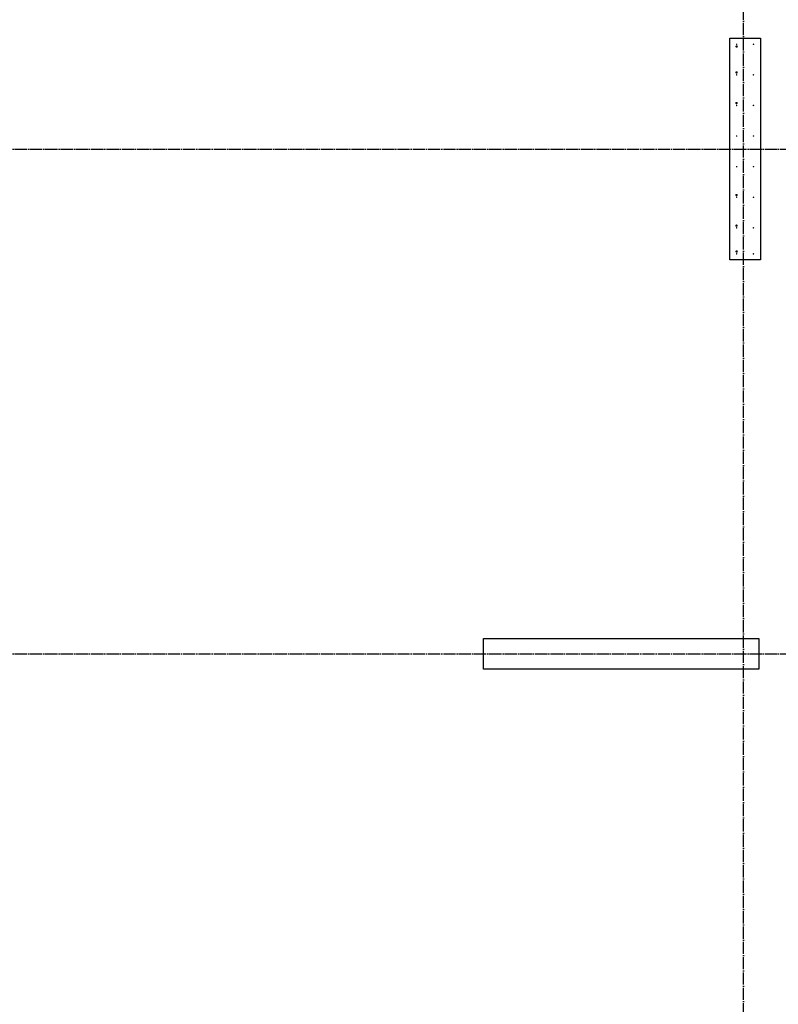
# Model space of a CAD drawing. Header units: millimetres. Extents: x -2995 to 47287, y -2809 to 58122.
# Tile 42 of 143: x 1968 to 6927, y 26110 to 32545. Entities that reach past the tile are written whole.
import ezdxf

# ---------------------------------------------------------------- set-up
doc = ezdxf.new("R2010")
doc.units = ezdxf.units.MM
doc.linetypes.add('______11', pattern=[100, 80, -10, 0, -10])
doc.linetypes.add('______5', pattern=[220, 160, -20, 20, -20])
doc.layers.add('Арм.стержн. вертикальными 1', color=22, linetype='Continuous', lineweight=35)
doc.layers.add('Арм.стержн. вертикальными 2', color=7, linetype='Continuous', lineweight=35, true_color=0x006e00)
doc.layers.add('Осевая линия_ общее', color=7, linetype='______5', lineweight=13, true_color=0xa0a0a0)

# ---------------------------------------------------------------- blocks, each defined once
blk = doc.blocks.new('СЛОЖНЫЙ_ОБЪЕКТ_0')
at = {"layer": 'Осевая линия_ общее', "color": 253, "linetype": '______11', "lineweight": -3, "true_color": 0xa0a0a0, "transparency": 33554687}
for p, q in [((6700, -2590), (6700, 47490)), ((-2770, 31700), (18570, 31700)), ((-2770, 28400), (14470, 28400))]:
    blk.add_line(p, q, dxfattribs=at)

msp = doc.modelspace()

# ---------------------------------------------------------------- hatches: boundary and pattern name
at = {"layer": 'Арм.стержн. вертикальными 1', "linetype": 'Continuous', "lineweight": 50, "transparency": 33554687}
for points in [[(6660, 32385), (6659.6, 32386.9), (6658.5, 32388.5), (6656.9, 32389.6), (6655, 32390), (6653.1, 32389.6), (6651.5, 32388.5), (6650.4, 32386.9), (6650, 32385), (6650.4, 32383.1), (6651.5, 32381.5), (6653.1, 32380.4), (6655, 32380), (6656.9, 32380.4), (6658.5, 32381.5), (6659.6, 32383.1)], [(6770, 32385), (6769.6, 32386.9), (6768.5, 32388.5), (6766.9, 32389.6), (6765, 32390), (6763.1, 32389.6), (6761.5, 32388.5), (6760.4, 32386.9), (6760, 32385), (6760.4, 32383.1), (6761.5, 32381.5), (6763.1, 32380.4), (6765, 32380), (6766.9, 32380.4), (6768.5, 32381.5), (6769.6, 32383.1)], [(6660, 32185), (6659.6, 32186.9), (6658.5, 32188.5), (6656.9, 32189.6), (6655, 32190), (6653.1, 32189.6), (6651.5, 32188.5), (6650.4, 32186.9), (6650, 32185), (6650.4, 32183.1), (6651.5, 32181.5), (6653.1, 32180.4), (6655, 32180), (6656.9, 32180.4), (6658.5, 32181.5), (6659.6, 32183.1)], [(6770, 32185), (6769.6, 32186.9), (6768.5, 32188.5), (6766.9, 32189.6), (6765, 32190), (6763.1, 32189.6), (6761.5, 32188.5), (6760.4, 32186.9), (6760, 32185), (6760.4, 32183.1), (6761.5, 32181.5), (6763.1, 32180.4), (6765, 32180), (6766.9, 32180.4), (6768.5, 32181.5), (6769.6, 32183.1)], [(6660, 31985), (6659.6, 31986.9), (6658.5, 31988.5), (6656.9, 31989.6), (6655, 31990), (6653.1, 31989.6), (6651.5, 31988.5), (6650.4, 31986.9), (6650, 31985), (6650.4, 31983.1), (6651.5, 31981.5), (6653.1, 31980.4), (6655, 31980), (6656.9, 31980.4), (6658.5, 31981.5), (6659.6, 31983.1)], [(6770, 31985), (6769.6, 31986.9), (6768.5, 31988.5), (6766.9, 31989.6), (6765, 31990), (6763.1, 31989.6), (6761.5, 31988.5), (6760.4, 31986.9), (6760, 31985), (6760.4, 31983.1), (6761.5, 31981.5), (6763.1, 31980.4), (6765, 31980), (6766.9, 31980.4), (6768.5, 31981.5), (6769.6, 31983.1)], [(6660, 31785), (6659.6, 31786.9), (6658.5, 31788.5), (6656.9, 31789.6), (6655, 31790), (6653.1, 31789.6), (6651.5, 31788.5), (6650.4, 31786.9), (6650, 31785), (6650.4, 31783.1), (6651.5, 31781.5), (6653.1, 31780.4), (6655, 31780), (6656.9, 31780.4), (6658.5, 31781.5), (6659.6, 31783.1)], [(6770, 31785), (6769.6, 31786.9), (6768.5, 31788.5), (6766.9, 31789.6), (6765, 31790), (6763.1, 31789.6), (6761.5, 31788.5), (6760.4, 31786.9), (6760, 31785), (6760.4, 31783.1), (6761.5, 31781.5), (6763.1, 31780.4), (6765, 31780), (6766.9, 31780.4), (6768.5, 31781.5), (6769.6, 31783.1)], [(6660, 31585), (6659.6, 31586.9), (6658.5, 31588.5), (6656.9, 31589.6), (6655, 31590), (6653.1, 31589.6), (6651.5, 31588.5), (6650.4, 31586.9), (6650, 31585), (6650.4, 31583.1), (6651.5, 31581.5), (6653.1, 31580.4), (6655, 31580), (6656.9, 31580.4), (6658.5, 31581.5), (6659.6, 31583.1)], [(6770, 31585), (6769.6, 31586.9), (6768.5, 31588.5), (6766.9, 31589.6), (6765, 31590), (6763.1, 31589.6), (6761.5, 31588.5), (6760.4, 31586.9), (6760, 31585), (6760.4, 31583.1), (6761.5, 31581.5), (6763.1, 31580.4), (6765, 31580), (6766.9, 31580.4), (6768.5, 31581.5), (6769.6, 31583.1)], [(6660, 31385), (6659.6, 31386.9), (6658.5, 31388.5), (6656.9, 31389.6), (6655, 31390), (6653.1, 31389.6), (6651.5, 31388.5), (6650.4, 31386.9), (6650, 31385), (6650.4, 31383.1), (6651.5, 31381.5), (6653.1, 31380.4), (6655, 31380), (6656.9, 31380.4), (6658.5, 31381.5), (6659.6, 31383.1)], [(6770, 31385), (6769.6, 31386.9), (6768.5, 31388.5), (6766.9, 31389.6), (6765, 31390), (6763.1, 31389.6), (6761.5, 31388.5), (6760.4, 31386.9), (6760, 31385), (6760.4, 31383.1), (6761.5, 31381.5), (6763.1, 31380.4), (6765, 31380), (6766.9, 31380.4), (6768.5, 31381.5), (6769.6, 31383.1)], [(6660, 31185), (6659.6, 31186.9), (6658.5, 31188.5), (6656.9, 31189.6), (6655, 31190), (6653.1, 31189.6), (6651.5, 31188.5), (6650.4, 31186.9), (6650, 31185), (6650.4, 31183.1), (6651.5, 31181.5), (6653.1, 31180.4), (6655, 31180), (6656.9, 31180.4), (6658.5, 31181.5), (6659.6, 31183.1)], [(6770, 31185), (6769.6, 31186.9), (6768.5, 31188.5), (6766.9, 31189.6), (6765, 31190), (6763.1, 31189.6), (6761.5, 31188.5), (6760.4, 31186.9), (6760, 31185), (6760.4, 31183.1), (6761.5, 31181.5), (6763.1, 31180.4), (6765, 31180), (6766.9, 31180.4), (6768.5, 31181.5), (6769.6, 31183.1)], [(6660, 31015), (6659.6, 31016.9), (6658.5, 31018.5), (6656.9, 31019.6), (6655, 31020), (6653.1, 31019.6), (6651.5, 31018.5), (6650.4, 31016.9), (6650, 31015), (6650.4, 31013.1), (6651.5, 31011.5), (6653.1, 31010.4), (6655, 31010), (6656.9, 31010.4), (6658.5, 31011.5), (6659.6, 31013.1)], [(6770, 31015), (6769.6, 31016.9), (6768.5, 31018.5), (6766.9, 31019.6), (6765, 31020), (6763.1, 31019.6), (6761.5, 31018.5), (6760.4, 31016.9), (6760, 31015), (6760.4, 31013.1), (6761.5, 31011.5), (6763.1, 31010.4), (6765, 31010), (6766.9, 31010.4), (6768.5, 31011.5), (6769.6, 31013.1)]]:
    msp.add_hatch(color=4, dxfattribs=at).paths.add_polyline_path(points)
at = {"layer": 'Арм.стержн. вертикальными 2', "linetype": 'Continuous', "lineweight": 50, "transparency": 33554687}
for points in [[(6663, 32370), (6662.4, 32373.1), (6660.7, 32375.7), (6658.1, 32377.4), (6655, 32378), (6651.9, 32377.4), (6649.3, 32375.7), (6647.6, 32373.1), (6647, 32370), (6647.6, 32366.9), (6649.3, 32364.3), (6651.9, 32362.6), (6655, 32362), (6658.1, 32362.6), (6660.7, 32364.3), (6662.4, 32366.9)], [(6662.5, 32200.7), (6661.9, 32203.8), (6660.1, 32206.4), (6657.5, 32208.1), (6654.5, 32208.7), (6651.4, 32208.1), (6648.8, 32206.4), (6647.1, 32203.8), (6646.5, 32200.7), (6647.1, 32197.7), (6648.8, 32195.1), (6651.4, 32193.4), (6654.5, 32192.7), (6657.5, 32193.4), (6660.1, 32195.1), (6661.9, 32197.7)], [(6662.5, 32000.7), (6661.9, 32003.8), (6660.1, 32006.4), (6657.5, 32008.1), (6654.5, 32008.7), (6651.4, 32008.1), (6648.8, 32006.4), (6647.1, 32003.8), (6646.5, 32000.7), (6647.1, 31997.7), (6648.8, 31995.1), (6651.4, 31993.4), (6654.5, 31992.7), (6657.5, 31993.4), (6660.1, 31995.1), (6661.9, 31997.7)], [(6662.5, 31399.3), (6661.9, 31402.3), (6660.1, 31404.9), (6657.5, 31406.6), (6654.5, 31407.3), (6651.4, 31406.6), (6648.8, 31404.9), (6647.1, 31402.3), (6646.5, 31399.3), (6647.1, 31396.2), (6648.8, 31393.6), (6651.4, 31391.9), (6654.5, 31391.3), (6657.5, 31391.9), (6660.1, 31393.6), (6661.9, 31396.2)], [(6662.5, 31199.3), (6661.9, 31202.3), (6660.1, 31204.9), (6657.5, 31206.6), (6654.5, 31207.3), (6651.4, 31206.6), (6648.8, 31204.9), (6647.1, 31202.3), (6646.5, 31199.3), (6647.1, 31196.2), (6648.8, 31193.6), (6651.4, 31191.9), (6654.5, 31191.3), (6657.5, 31191.9), (6660.1, 31193.6), (6661.9, 31196.2)], [(6663, 31030), (6662.4, 31033.1), (6660.7, 31035.7), (6658.1, 31037.4), (6655, 31038), (6651.9, 31037.4), (6649.3, 31035.7), (6647.6, 31033.1), (6647, 31030), (6647.6, 31026.9), (6649.3, 31024.3), (6651.9, 31022.6), (6655, 31022), (6658.1, 31022.6), (6660.7, 31024.3), (6662.4, 31026.9)]]:
    msp.add_hatch(color=7, dxfattribs=at).paths.add_polyline_path(points)

# ---------------------------------------------------------------- linework, layer by layer
at = {"color": 7, "linetype": 'Continuous', "lineweight": 25, "transparency": 33554687}
for p, q in [((6610, 30975), (6610, 32425)), ((6610, 32425), (6810, 32425)), ((6810, 32425), (6810, 30975)), ((6810, 30975), (6610, 30975)), ((5000, 28300), (5000, 28500)), ((5000, 28500), (6800, 28500)), ((6800, 28500), (6800, 28300)), ((6800, 28300), (5000, 28300))]:
    msp.add_line(p, q, dxfattribs=at)

# ---------------------------------------------------------------- block references
at = {"layer": 'Осевая линия_ общее', "color": 253, "linetype": '______11', "lineweight": -3, "true_color": 0xa0a0a0, "transparency": 33554687}
msp.add_blockref('СЛОЖНЫЙ_ОБЪЕКТ_0', (0, 0), dxfattribs=at)

doc.saveas('drawing.dxf')
